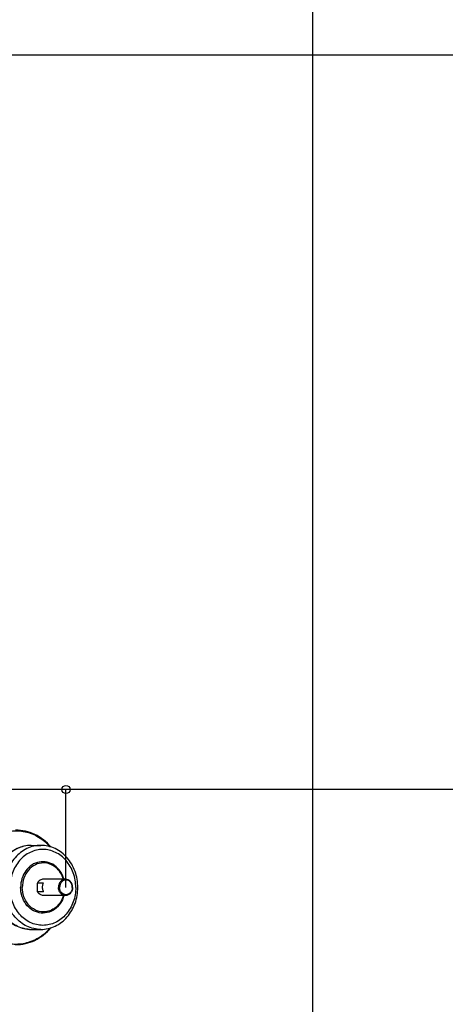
# Model space of a CAD drawing. Header units: metres. Extents: x 70279.8 to 70377.7, y 409251.8 to 409331.5.
# Tile 121 of 244: x 70313.8 to 70314.8, y 409314.8 to 409317.2. Entities that reach past the tile are written whole.
import ezdxf

# ---------------------------------------------------------------- set-up
doc = ezdxf.new("R2010")
doc.units = ezdxf.units.M
doc.layers.add('3_ALL_AXES', color=7, linetype='Continuous')
doc.layers.add('7_ALL_FEATURES', color=7, linetype='Continuous')

# ---------------------------------------------------------------- blocks, each defined once
blk = doc.blocks.new('PASS UNIT_20170322')
at = {"linetype": 'Continuous'}
for p, q in [((6230.6, -1278.4), (6230.6, -1278.1)), ((6230.5, -1282.4), (6230.5, -1306.1)), ((6323, -1297.9), (6344, -1297.9)), ((6323, -1312.9), (6323, -1297.9)), ((6344, -1312.9), (6344, -1297.9)), ((6436.5, -1282.4), (6436.5, -1306.1))]:
    blk.add_line(p, q, dxfattribs=at)
for centre, start, end in [((6307.8, -1282.4), 177.0421, 179.9998), ((6359.2, -1282.4), 2.9571, 3.1474), ((6359.2, -1282.4), 0.0002, 2.9568)]:
    blk.add_arc(centre, 77.3, start, end, dxfattribs=at)
for points, knots in [([(6333.5, -1125.1), (6320, -1125.1), (6293.3, -1128.4), (6256.4, -1143.3), (6225.7, -1166.8), (6204.1, -1197.2), (6193.5, -1231.9), (6195.1, -1268), (6208.7, -1301.9), (6224.6, -1320.7), (6233.8, -1328.9)], [0, 0, 0, 0, 0.135551, 0.268361, 0.396471, 0.519366, 0.638305, 0.756037, 0.875792, 1, 1, 1, 1]), ([(6333.5, -1125.1), (6347, -1125.1), (6373.7, -1128.4), (6410.6, -1143.3), (6441.3, -1166.8), (6462.9, -1197.2), (6473.5, -1231.9), (6471.9, -1268), (6458.3, -1301.9), (6442.4, -1320.7), (6433.2, -1328.9)], [0, 0, 0, 0, 0.135551, 0.268361, 0.396471, 0.519366, 0.638304, 0.756037, 0.875792, 1, 1, 1, 1]), ([(6333.5, -1192.5), (6320.2, -1192.5), (6293.8, -1197), (6259.7, -1216.4), (6236.2, -1246.2), (6230.5, -1270.6), (6230.5, -1282.4)], [0, 0, 0, 0, 0.264681, 0.520938, 0.764936, 1, 1, 1, 1]), ([(6230.6, -1278.1), (6231.2, -1266.8), (6237.9, -1243.6), (6261.5, -1215.6), (6294.9, -1197.4), (6320.6, -1193.2), (6333.5, -1193.2)], [0, 0, 0, 0, 0.233343, 0.477174, 0.734215, 1, 1, 1, 1]), ([(6436.5, -1282.4), (6436.5, -1270.6), (6430.8, -1246.2), (6407.3, -1216.4), (6373.2, -1197), (6346.8, -1192.5), (6333.5, -1192.5)], [0, 0, 0, 0, 0.235064, 0.479062, 0.73532, 1, 1, 1, 1]), ([(6436.4, -1278.1), (6435.8, -1266.8), (6429.1, -1243.6), (6405.5, -1215.6), (6372.1, -1197.4), (6346.4, -1193.2), (6333.5, -1193.2)], [0, 0, 0, 0, 0.233344, 0.477177, 0.734217, 1, 1, 1, 1]), ([(6230.5, -1306.1), (6230.5, -1294.4), (6236.2, -1270.3), (6259.6, -1240.7), (6293.7, -1221.4), (6320.2, -1216.9), (6333.5, -1216.9)], [0, 0, 0, 0, 0.233218, 0.4766, 0.733672, 1, 1, 1, 1]), ([(6333.5, -1391.7), (6321.5, -1391.7), (6297.6, -1387.6), (6266.8, -1370.2), (6245.6, -1343.4), (6238, -1311.1), (6245.6, -1278.8), (6266.8, -1252), (6297.6, -1234.6), (6321.5, -1230.6), (6333.5, -1230.6)], [0, 0, 0, 0, 0.133164, 0.2617, 0.383391, 0.5, 0.616609, 0.7383, 0.866836, 1, 1, 1, 1]), ([(6436.5, -1306.1), (6436.5, -1294.4), (6430.8, -1270.3), (6407.4, -1240.7), (6373.3, -1221.4), (6346.8, -1216.9), (6333.5, -1216.9)], [0, 0, 0, 0, 0.233218, 0.4766, 0.733672, 1, 1, 1, 1]), ([(6333.5, -1391.7), (6345.5, -1391.7), (6369.4, -1387.6), (6400.2, -1370.2), (6421.4, -1343.4), (6429, -1311.1), (6421.4, -1278.8), (6400.2, -1252), (6369.4, -1234.6), (6345.5, -1230.6), (6333.5, -1230.6)], [0, 0, 0, 0, 0.133164, 0.2617, 0.383391, 0.5, 0.616609, 0.7383, 0.866836, 1, 1, 1, 1]), ([(6193, -1244.3), (6193, -1260.3), (6200.7, -1293.4), (6221.8, -1319.8), (6234.4, -1330.7)], [0, 0, 0, 0, 0.489701, 1, 1, 1, 1]), ([(6432.6, -1330.7), (6445.2, -1319.8), (6466.3, -1293.4), (6474, -1260.3), (6474, -1244.3)], [0, 0, 0, 0, 0.510299, 1, 1, 1, 1]), ([(6313.5, -1362.9), (6306.6, -1360.9), (6293.7, -1354.9), (6278.7, -1340.3), (6270.4, -1321.9), (6270, -1302), (6277.7, -1283.3), (6292.3, -1268.4), (6311.6, -1258.8), (6326.2, -1256.6), (6333.5, -1256.6)], [0, 0, 0, 0, 0.130919, 0.255856, 0.375109, 0.491888, 0.610781, 0.735193, 0.865678, 1, 1, 1, 1]), ([(6273.5, -1312.6), (6273.5, -1305.8), (6276.8, -1291.7), (6290.5, -1274.5), (6310.3, -1263.2), (6325.7, -1260.7), (6333.5, -1260.7)], [0, 0, 0, 0, 0.233217, 0.4766, 0.733672, 1, 1, 1, 1]), ([(6353.5, -1362.9), (6360.4, -1360.9), (6373.3, -1354.9), (6388.3, -1340.3), (6396.6, -1321.9), (6397, -1302), (6389.3, -1283.3), (6374.7, -1268.4), (6355.4, -1258.8), (6340.8, -1256.6), (6333.5, -1256.6)], [0, 0, 0, 0, 0.130919, 0.255856, 0.375109, 0.491888, 0.610781, 0.735193, 0.865678, 1, 1, 1, 1]), ([(6393.5, -1312.6), (6393.5, -1305.8), (6390.2, -1291.7), (6376.5, -1274.5), (6356.7, -1263.2), (6341.3, -1260.7), (6333.5, -1260.7)], [0, 0, 0, 0, 0.233217, 0.4766, 0.733672, 1, 1, 1, 1]), ([(6313.5, -1312.6), (6313.5, -1309.7), (6315.4, -1303.5), (6320.2, -1299.4), (6323, -1297.9)], [0, 0, 0, 0, 0.484178, 1, 1, 1, 1]), ([(6353.5, -1312.6), (6353.5, -1309.7), (6351.6, -1303.5), (6346.8, -1299.4), (6344, -1297.9)], [0, 0, 0, 0, 0.484178, 1, 1, 1, 1]), ([(6230.5, -1306.1), (6230.5, -1318.1), (6236.2, -1342.6), (6259.8, -1372.7), (6293.9, -1392.2), (6320.2, -1396.7), (6333.5, -1396.7)], [0, 0, 0, 0, 0.236789, 0.481372, 0.736871, 1, 1, 1, 1]), ([(6313.5, -1361.6), (6302.5, -1358.2), (6286.9, -1348.5), (6275.5, -1328.9), (6273.5, -1317.9), (6273.5, -1312.6)], [0, 0, 0, 0, 0.516544, 0.76167, 1, 1, 1, 1]), ([(6323, -1312.9), (6323.8, -1312.5), (6327.1, -1311), (6330.8, -1310.3), (6333.5, -1310.3)], [0, 0, 0, 0, 0.246975, 1, 1, 1, 1]), ([(6333.5, -1396.7), (6346.8, -1396.7), (6373.1, -1392.2), (6407.2, -1372.7), (6430.8, -1342.6), (6436.5, -1318.1), (6436.5, -1306.1)], [0, 0, 0, 0, 0.263129, 0.518628, 0.763211, 1, 1, 1, 1]), ([(6333.5, -1310.3), (6334.4, -1310.3), (6338.1, -1310.5), (6341.6, -1311.6), (6344, -1312.9)], [0, 0, 0, 0, 0.253858, 1, 1, 1, 1]), ([(6353.5, -1361.6), (6364.5, -1358.2), (6380.1, -1348.5), (6391.5, -1328.9), (6393.5, -1317.9), (6393.5, -1312.6)], [0, 0, 0, 0, 0.516544, 0.76167, 1, 1, 1, 1])]:
    blk.add_open_spline(points, degree=3, knots=knots, dxfattribs=at)
at = {"layer": '3_ALL_AXES', "linetype": 'Continuous'}
for p, q in [((6313.5, -1366.6), (6313.5, -1312.6)), ((6353.5, -1366.6), (6353.5, -1312.6))]:
    blk.add_line(p, q, dxfattribs=at)
at = {"layer": '7_ALL_FEATURES', "linetype": 'Continuous'}
for points, knots in [([(6313.5, -1366.6), (6313.5, -1364.4), (6314.6, -1359.7), (6319.2, -1353.9), (6325.8, -1350.2), (6330.9, -1349.3), (6333.5, -1349.3)], [0, 0, 0, 0, 0.233218, 0.4766, 0.733674, 1, 1, 1, 1]), ([(6353.5, -1366.6), (6353.5, -1364.4), (6352.4, -1359.7), (6347.8, -1353.9), (6341.2, -1350.2), (6336.1, -1349.3), (6333.5, -1349.3)], [0, 0, 0, 0, 0.233218, 0.4766, 0.733674, 1, 1, 1, 1]), ([(6333.5, -1383.9), (6330.9, -1383.9), (6325.8, -1383.1), (6319.2, -1379.3), (6314.6, -1373.6), (6313.5, -1368.9), (6313.5, -1366.6)], [0, 0, 0, 0, 0.266326, 0.5234, 0.766782, 1, 1, 1, 1]), ([(6333.5, -1383.2), (6331.2, -1383.2), (6326.6, -1382.4), (6320.6, -1379.1), (6316.5, -1373.9), (6315, -1367.6), (6316.5, -1361.4), (6320.6, -1356.2), (6326.6, -1352.8), (6331.2, -1352), (6333.5, -1352)], [0, 0, 0, 0, 0.133164, 0.2617, 0.383391, 0.5, 0.616609, 0.7383, 0.866836, 1, 1, 1, 1]), ([(6333.5, -1383.2), (6335.8, -1383.2), (6340.4, -1382.4), (6346.4, -1379.1), (6350.5, -1373.9), (6352, -1367.6), (6350.5, -1361.4), (6346.4, -1356.2), (6340.4, -1352.8), (6335.8, -1352), (6333.5, -1352)], [0, 0, 0, 0, 0.133164, 0.2617, 0.383391, 0.5, 0.616609, 0.7383, 0.866836, 1, 1, 1, 1]), ([(6333.5, -1383.9), (6336.1, -1383.9), (6341.2, -1383.1), (6347.8, -1379.3), (6352.4, -1373.6), (6353.5, -1368.9), (6353.5, -1366.6)], [0, 0, 0, 0, 0.266326, 0.5234, 0.766782, 1, 1, 1, 1])]:
    blk.add_open_spline(points, degree=3, knots=knots, dxfattribs=at)

msp = doc.modelspace()

# ---------------------------------------------------------------- linework, layer by layer
for p, q in [((70314.475, 409319.65), (70314.475, 409305.05)), ((70319.15, 409317.15), (70308.975, 409317.15)), ((70319.15, 409315.35), (70308.975, 409315.35)), ((70313.871, 409315.11), (70313.871, 409315.35))]:
    msp.add_line(p, q)
msp.add_circle((70313.871, 409315.35), 0.01)

# ---------------------------------------------------------------- block references
at = {"xscale": 0.001, "yscale": 0.001, "zscale": 0.001, "rotation": 90}
msp.add_blockref('PASS UNIT_20170322', (70312.5034, 409308.7765), dxfattribs=at)

doc.saveas('drawing.dxf')
